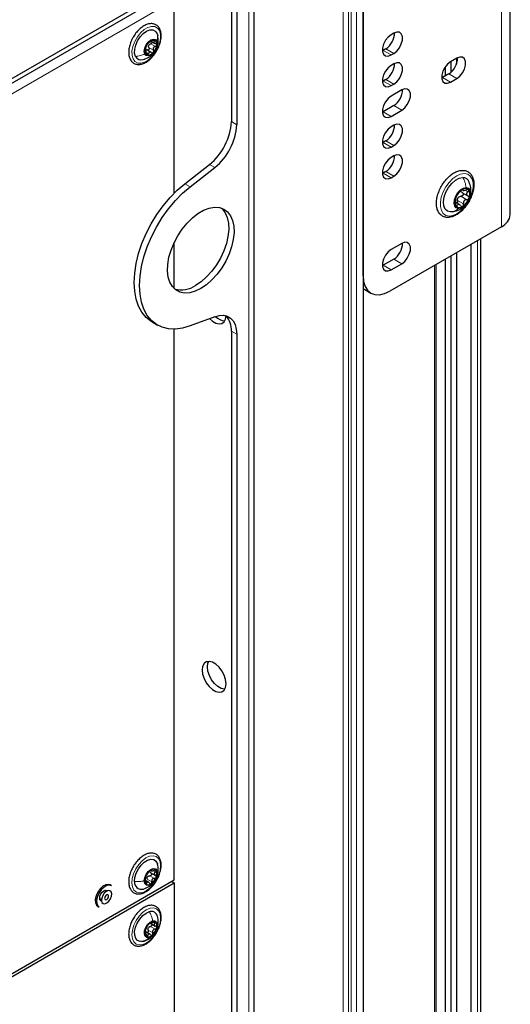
# Paper-space layout 'Blatt2' of a CAD drawing. Header units: millimetres. Extents: x 5 to 418, y 2 to 292.
# Tile 65 of 87: x 180 to 206, y 179 to 231. Entities that reach past the tile are written whole.
import ezdxf

# ---------------------------------------------------------------- set-up
doc = ezdxf.new("R2010")
doc.units = ezdxf.units.MM

psp = doc.layouts.new('Blatt2')

# ---------------------------------------------------------------- linework, layer by layer
at = {"color": 7, "linetype": 'Continuous', "lineweight": 25}
for p, q in [((206.076, 220.744), (206.076, 240.341)), ((192.466, 94.157), (192.466, 237.052)), ((191.253, 235.623), (191.253, 225.682)), ((191.536, 235.46), (191.536, 225.519)), ((198.254, 235.442), (198.254, 139.907)), ((198.254, 217.478), (198.254, 233.809)), ((165.034, 219.58), (187.647, 232.634)), ((165.034, 219.335), (187.647, 232.389)), ((188.213, 221.875), (188.213, 232.144)), ((186.989, 229.952), (187.186, 229.839)), ((187.299, 230.382), (187.338, 230.261)), ((199.88, 230.388), (199.739, 230.306)), ((186.718, 229.439), (186.659, 229.473)), ((186.991, 229.362), (186.717, 229.52)), ((199.314, 229.473), (199.274, 229.452)), ((199.456, 229.555), (199.314, 229.473)), ((199.739, 229.228), (199.88, 229.31)), ((203.232, 229.056), (202.892, 228.86)), ((203.218, 229.048), (203.218, 228.742)), ((199.88, 228.754), (199.739, 228.673)), ((202.614, 228.594), (202.614, 228.112)), ((202.935, 228.317), (202.935, 228.885)), ((199.456, 227.922), (199.314, 227.84)), ((202.468, 228.027), (202.428, 228.006)), ((202.808, 228.223), (202.468, 228.027)), ((202.892, 227.782), (203.232, 227.978)), ((199.314, 227.84), (199.274, 227.818)), ((199.739, 227.595), (199.88, 227.677)), ((200.304, 227.366), (199.739, 227.04)), ((199.88, 226.533), (199.314, 226.207)), ((199.739, 225.962), (200.304, 226.288)), ((199.314, 226.207), (199.274, 226.185)), ((199.88, 225.488), (199.739, 225.407)), ((199.314, 224.574), (199.274, 224.552)), ((199.456, 224.655), (199.314, 224.574)), ((199.739, 224.329), (199.88, 224.41)), ((199.88, 223.855), (199.739, 223.774)), ((188.779, 222.38), (190.085, 223.399)), ((189.062, 222.216), (190.368, 223.236)), ((199.314, 222.941), (199.274, 222.919)), ((199.456, 223.022), (199.314, 222.941)), ((199.739, 222.696), (199.88, 222.777)), ((203.508, 221.914), (203.825, 221.731)), ((203.528, 222.052), (203.568, 222.028)), ((203.373, 221.274), (203.18, 221.386)), ((203.026, 220.889), (202.906, 220.876)), ((205.608, 220.09), (199.668, 216.661)), ((188.213, 216.802), (188.213, 219.252)), ((200.304, 219.201), (199.739, 218.874)), ((203.981, 219.152), (203.981, 163.3)), ((204.511, 163.606), (204.511, 219.457)), ((202.935, 162.696), (202.935, 218.547)), ((203.218, 218.711), (203.218, 162.859)), ((199.314, 218.041), (199.274, 218.02)), ((199.88, 218.368), (199.314, 218.041)), ((199.739, 217.796), (200.304, 218.123)), ((202.058, 162.19), (202.058, 218.041)), ((202.614, 218.362), (202.614, 162.511)), ((198.254, 216.802), (198.668, 216.562)), ((190.368, 215.306), (189.062, 214.818)), ((187.044, 215.023), (187.327, 214.86)), ((188.213, 185.356), (188.213, 214.645)), ((191.253, 214.536), (191.253, 132.596)), ((191.536, 214.373), (191.536, 132.433)), ((186.94, 185.742), (187.213, 185.584)), ((186.984, 185.846), (187.035, 185.816)), ((164.963, 171.935), (188.213, 185.356)), ((164.963, 171.771), (188.213, 185.193)), ((184.877, 185.032), (184.806, 185.073)), ((186.868, 185.21), (186.717, 185.298)), ((188.071, 185.275), (188.213, 185.193)), ((188.213, 185.193), (188.213, 138.65)), ((184.597, 184.728), (184.504, 184.782)), ((184.153, 183.942), (184.224, 183.901)), ((184.254, 184.349), (184.347, 184.295)), ((186.925, 183.053), (186.963, 183.032)), ((186.947, 183.038), (187.202, 182.891)), ((186.941, 182.442), (186.667, 182.6)), ((186.701, 182.583), (186.671, 182.6)), ((186.484, 182.064), (186.611, 182.092))]:
    psp.add_line(p, q, dxfattribs=at)
at = {"color": 7, "linetype": 'Continuous', "lineweight": 18}
for p, q in [((205.608, 220.09), (205.608, 239.687)), ((192.173, 236.64), (192.173, 93.753)), ((197.193, 139.784), (197.193, 235.32)), ((197.476, 235.32), (197.476, 139.784)), ((197.617, 139.703), (197.617, 235.238)), ((197.9, 235.238), (197.9, 139.703)), ((188.213, 232.144), (165.882, 219.253)), ((187.087, 230.011), (187.162, 229.967)), ((186.66, 229.455), (186.677, 229.446)), ((186.867, 229.619), (187.115, 229.476)), ((186.964, 229.825), (187.211, 229.682)), ((199.739, 229.228), (199.314, 229.473)), ((199.88, 229.31), (199.456, 229.555)), ((186.754, 229.333), (186.84, 229.283)), ((202.638, 228.626), (202.638, 228.125)), ((199.88, 227.677), (199.456, 227.922)), ((202.892, 227.782), (202.468, 228.027)), ((203.232, 227.978), (202.808, 228.223)), ((199.739, 227.595), (199.314, 227.84)), ((200.304, 226.288), (199.88, 226.533)), ((199.739, 225.962), (199.314, 226.207)), ((191.253, 225.682), (191.536, 225.519)), ((199.739, 224.329), (199.314, 224.574)), ((199.88, 224.41), (199.456, 224.655)), ((190.368, 223.236), (190.085, 223.399)), ((199.739, 222.696), (199.314, 222.941)), ((199.88, 222.777), (199.456, 223.022)), ((188.779, 222.38), (189.062, 222.216)), ((203.449, 221.708), (203.76, 221.529)), ((203.535, 222.076), (203.561, 222.061)), ((203.713, 222.019), (203.823, 221.955)), ((203.173, 221.262), (203.258, 221.213)), ((203.279, 221.485), (203.59, 221.305)), ((204.335, 163.504), (204.335, 219.356)), ((199.739, 217.796), (199.314, 218.041)), ((200.304, 218.123), (199.88, 218.368)), ((202.129, 218.082), (202.129, 162.802)), ((202.638, 218.376), (202.638, 162.524)), ((191.536, 214.373), (191.253, 214.536)), ((186.911, 185.565), (187.158, 185.422)), ((186.984, 185.87), (187.006, 185.858)), ((187.096, 185.834), (187.213, 185.766)), ((186.688, 185.214), (186.754, 185.176)), ((186.773, 185.387), (187.02, 185.244)), ((186.947, 182.87), (187.195, 182.727)), ((187.101, 183.09), (187.186, 183.041)), ((186.716, 182.433), (186.804, 182.382)), ((186.832, 182.672), (187.08, 182.529))]:
    psp.add_line(p, q, dxfattribs=at)
at = {"color": 7, "linetype": 'Continuous', "lineweight": 18, "flags": 128}
for points in [[(186.027, 229.014), (185.972, 229.205), (185.969, 229.433), (186.018, 229.685), (186.116, 229.942), (186.255, 230.187), (186.426, 230.404), (186.618, 230.577), (186.817, 230.695), (187.01, 230.751), (187.184, 230.739), (187.327, 230.661), (187.429, 230.522), (187.484, 230.332), (187.486, 230.103), (187.438, 229.852), (187.34, 229.595), (187.201, 229.35), (187.03, 229.133), (186.838, 228.959), (186.639, 228.841), (186.446, 228.786), (186.272, 228.798), (186.129, 228.876), (186.027, 229.014)], [(203.636, 222.921), (203.811, 222.884), (203.951, 222.783), (204.05, 222.624), (204.102, 222.417), (204.103, 222.174), (204.053, 221.908), (203.955, 221.635), (203.816, 221.371), (203.642, 221.131), (203.445, 220.93), (203.235, 220.779), (203.025, 220.686), (202.827, 220.657), (202.653, 220.694), (202.512, 220.795), (202.413, 220.954), (202.362, 221.161), (202.361, 221.404), (202.411, 221.67), (202.508, 221.943), (202.648, 222.207), (202.821, 222.447), (203.019, 222.648), (203.228, 222.8), (203.438, 222.892), (203.636, 222.921)], [(185.965, 185.178), (185.985, 185.419), (186.057, 185.675), (186.174, 185.929), (186.329, 186.164), (186.511, 186.362), (186.708, 186.512), (186.906, 186.603), (187.092, 186.628), (187.253, 186.586), (187.379, 186.479), (187.46, 186.316), (187.491, 186.106), (187.471, 185.866), (187.399, 185.609), (187.282, 185.355), (187.127, 185.121), (186.945, 184.922), (186.748, 184.773), (186.55, 184.682), (186.364, 184.657), (186.202, 184.699), (186.077, 184.805), (185.996, 184.969), (185.965, 185.178)], [(186.527, 181.899), (186.343, 181.882), (186.186, 181.932), (186.065, 182.046), (185.989, 182.215), (185.964, 182.429), (185.991, 182.673), (186.068, 182.93), (186.19, 183.182), (186.349, 183.413), (186.534, 183.607), (186.731, 183.75), (186.929, 183.833), (187.113, 183.85), (187.27, 183.8), (187.391, 183.686), (187.466, 183.517), (187.492, 183.303), (187.465, 183.059), (187.388, 182.803), (187.266, 182.55), (187.107, 182.319), (186.922, 182.126), (186.725, 181.982), (186.527, 181.899)]]:
    psp.add_lwpolyline(points, dxfattribs=at)
at = {"color": 7, "linetype": 'Continuous', "lineweight": 25, "flags": 128}
for points in [[(186.156, 229.154), (186.11, 229.325), (186.114, 229.531), (186.168, 229.757), (186.267, 229.984), (186.403, 230.193), (186.566, 230.368), (186.741, 230.494), (186.916, 230.562), (187.076, 230.565), (187.207, 230.503), (187.299, 230.382)], [(186.654, 229.28), (186.625, 229.418), (186.65, 229.587), (186.724, 229.762), (186.837, 229.917), (186.97, 230.027), (187.105, 230.076), (187.219, 230.056), (187.297, 229.971)], [(187.297, 229.971), (187.325, 229.833), (187.301, 229.664), (187.226, 229.489), (187.114, 229.334), (186.98, 229.224), (186.846, 229.175), (186.731, 229.195), (186.654, 229.28)], [(199.739, 230.306), (199.579, 230.181), (199.439, 230.007), (199.335, 229.803), (199.279, 229.595), (199.279, 229.408), (199.335, 229.264), (199.439, 229.181), (199.579, 229.168), (199.739, 229.228)], [(199.88, 229.31), (200.04, 229.434), (200.18, 229.609), (200.284, 229.812), (200.34, 230.02), (200.34, 230.208), (200.284, 230.351), (200.18, 230.435), (200.04, 230.447), (199.88, 230.388)], [(203.232, 227.978), (203.391, 228.103), (203.532, 228.278), (203.636, 228.481), (203.691, 228.689), (203.691, 228.876), (203.636, 229.02), (203.532, 229.103), (203.391, 229.116), (203.232, 229.056)], [(199.739, 228.673), (199.579, 228.548), (199.439, 228.374), (199.335, 228.17), (199.279, 227.962), (199.279, 227.775), (199.335, 227.631), (199.439, 227.548), (199.579, 227.535), (199.739, 227.595)], [(199.88, 227.677), (200.04, 227.801), (200.18, 227.976), (200.284, 228.179), (200.34, 228.387), (200.34, 228.574), (200.284, 228.718), (200.18, 228.802), (200.04, 228.814), (199.88, 228.754)], [(202.892, 228.86), (202.733, 228.736), (202.592, 228.561), (202.488, 228.358), (202.433, 228.15), (202.433, 227.962), (202.488, 227.819), (202.592, 227.735), (202.733, 227.723), (202.892, 227.782)], [(200.304, 226.288), (200.464, 226.413), (200.604, 226.588), (200.709, 226.791), (200.764, 226.999), (200.764, 227.186), (200.709, 227.33), (200.604, 227.413), (200.464, 227.426), (200.304, 227.366)], [(199.739, 227.04), (199.579, 226.915), (199.439, 226.74), (199.335, 226.537), (199.279, 226.329), (199.279, 226.142), (199.335, 225.998), (199.439, 225.915), (199.579, 225.902), (199.739, 225.962)], [(199.739, 225.407), (199.579, 225.282), (199.439, 225.107), (199.335, 224.904), (199.279, 224.696), (199.279, 224.509), (199.335, 224.365), (199.439, 224.282), (199.579, 224.269), (199.739, 224.329)], [(199.88, 224.41), (200.04, 224.535), (200.18, 224.71), (200.284, 224.913), (200.34, 225.121), (200.34, 225.308), (200.284, 225.452), (200.18, 225.535), (200.04, 225.548), (199.88, 225.488)], [(199.739, 223.774), (199.579, 223.649), (199.439, 223.474), (199.335, 223.271), (199.279, 223.063), (199.279, 222.876), (199.335, 222.732), (199.439, 222.649), (199.579, 222.636), (199.739, 222.696)], [(199.88, 222.777), (200.04, 222.902), (200.18, 223.077), (200.284, 223.28), (200.34, 223.488), (200.34, 223.675), (200.284, 223.819), (200.18, 223.902), (200.04, 223.915), (199.88, 223.855)], [(202.906, 220.876), (202.742, 220.917), (202.618, 221.029), (202.544, 221.202), (202.526, 221.423), (202.564, 221.673), (202.657, 221.933), (202.797, 222.181), (202.971, 222.398), (203.167, 222.565), (203.368, 222.669), (203.558, 222.702)], [(187.044, 215.023), (186.99, 215.056), (186.725, 215.268), (186.502, 215.54), (186.325, 215.867), (186.196, 216.246), (186.118, 216.669), (186.092, 217.129), (186.118, 217.62), (186.196, 218.133), (186.325, 218.659), (186.502, 219.192), (186.725, 219.722), (186.99, 220.24), (187.293, 220.738), (187.629, 221.208), (187.993, 221.643), (188.378, 222.036), (188.779, 222.38)], [(189.062, 214.818), (188.661, 214.699), (188.276, 214.647), (187.912, 214.662), (187.576, 214.744), (187.273, 214.892), (187.008, 215.104), (186.785, 215.376), (186.607, 215.704), (186.479, 216.083), (186.401, 216.505), (186.374, 216.966), (186.401, 217.456), (186.479, 217.969), (186.607, 218.496), (186.785, 219.029), (187.008, 219.558), (187.273, 220.076), (187.576, 220.575), (187.912, 221.045), (188.276, 221.48), (188.661, 221.873), (189.062, 222.216)], [(203.328, 221.055), (203.208, 221.092), (203.126, 221.193), (203.094, 221.344), (203.113, 221.529), (203.183, 221.724), (203.295, 221.906), (203.434, 222.054), (203.585, 222.149), (203.73, 222.18)], [(203.73, 222.18), (203.85, 222.143), (203.931, 222.043), (203.964, 221.891), (203.944, 221.707), (203.875, 221.511), (203.763, 221.329), (203.623, 221.181), (203.472, 221.086), (203.328, 221.055)], [(189.627, 216.802), (189.328, 216.659), (189.038, 216.579), (188.765, 216.564), (188.517, 216.614), (188.3, 216.729), (188.122, 216.904), (187.987, 217.135), (187.899, 217.416), (187.861, 217.737), (187.874, 218.09), (187.937, 218.465), (188.049, 218.851), (188.206, 219.237), (188.404, 219.611), (188.637, 219.963), (188.899, 220.283), (189.182, 220.562), (189.477, 220.791), (189.777, 220.964), (190.073, 221.076), (190.355, 221.124), (190.617, 221.106), (190.85, 221.023), (191.048, 220.878), (191.206, 220.674), (191.317, 220.417), (191.381, 220.115), (191.393, 219.776), (191.355, 219.411), (191.267, 219.029), (191.132, 218.642), (190.954, 218.261), (190.738, 217.896), (190.489, 217.559), (190.216, 217.259), (189.926, 217.004), (189.627, 216.802)], [(190.728, 221.076), (190.766, 221.041), (190.923, 220.837), (191.035, 220.58), (191.098, 220.278), (191.11, 219.94), (191.072, 219.574), (190.985, 219.193), (190.85, 218.805), (190.671, 218.424), (190.455, 218.06), (190.206, 217.722), (189.933, 217.422), (189.643, 217.167), (189.344, 216.965)], [(200.304, 218.123), (200.464, 218.248), (200.604, 218.422), (200.709, 218.626), (200.764, 218.834), (200.764, 219.021), (200.709, 219.165), (200.604, 219.248), (200.464, 219.261), (200.304, 219.201)], [(199.739, 218.874), (199.579, 218.75), (199.439, 218.575), (199.335, 218.372), (199.279, 218.164), (199.279, 217.976), (199.335, 217.833), (199.439, 217.749), (199.579, 217.737), (199.739, 217.796)], [(198.254, 217.478), (198.281, 217.175), (198.361, 216.915), (198.492, 216.708), (198.668, 216.563), (198.882, 216.483), (199.127, 216.473), (199.392, 216.534), (199.668, 216.661)], [(190.09, 215.202), (190.244, 215.065), (190.425, 214.96), (190.599, 214.919), (190.751, 214.944), (190.87, 215.034), (190.945, 215.181), (190.97, 215.352)], [(190.368, 215.306), (190.606, 215.37), (190.829, 215.379), (191.031, 215.332), (191.205, 215.231), (191.347, 215.08), (191.451, 214.882), (191.515, 214.644), (191.536, 214.373)], [(190.971, 195.776), (190.945, 195.998), (190.87, 196.231), (190.751, 196.458), (190.599, 196.659), (190.425, 196.818), (190.244, 196.923), (190.07, 196.964), (189.917, 196.939), (189.799, 196.849), (189.724, 196.703), (189.698, 196.51), (189.724, 196.289), (189.799, 196.055), (189.917, 195.828), (190.07, 195.627), (190.244, 195.468), (190.425, 195.363), (190.599, 195.322), (190.751, 195.347), (190.87, 195.437), (190.945, 195.584), (190.971, 195.776)], [(189.981, 196.674), (190.006, 196.866), (190.048, 196.965)], [(190.903, 195.485), (190.881, 195.485), (190.708, 195.527), (190.526, 195.631), (190.353, 195.791), (190.2, 195.992), (190.082, 196.218), (190.006, 196.452), (189.981, 196.674)], [(186.106, 185.264), (186.126, 185.479), (186.196, 185.707), (186.308, 185.93), (186.455, 186.13), (186.623, 186.29), (186.8, 186.398), (186.971, 186.444), (187.123, 186.426), (187.242, 186.344), (187.32, 186.205), (187.326, 186.186)], [(186.626, 185.287), (186.649, 185.456), (186.721, 185.631), (186.833, 185.786), (186.966, 185.898), (187.101, 185.949), (187.216, 185.932), (187.295, 185.849), (187.325, 185.712)], [(187.325, 185.712), (187.302, 185.543), (187.229, 185.368), (187.118, 185.213), (186.985, 185.101), (186.85, 185.05), (186.735, 185.067), (186.656, 185.15), (186.626, 185.287)], [(184.806, 185.073), (184.714, 185.102), (184.572, 185.083), (184.42, 185.002), (184.274, 184.867)], [(184.877, 185.032), (184.784, 185.061), (184.642, 185.042), (184.49, 184.961), (184.345, 184.826)], [(184.274, 184.867), (184.151, 184.693), (184.063, 184.499), (184.021, 184.306), (184.028, 184.135), (184.084, 184.004), (184.153, 183.942)], [(184.345, 184.826), (184.222, 184.652), (184.134, 184.458), (184.092, 184.265), (184.099, 184.094), (184.155, 183.963), (184.224, 183.901)], [(184.35, 184.219), (184.319, 184.23), (184.27, 184.287), (184.253, 184.377), (184.27, 184.487), (184.319, 184.6), (184.393, 184.699), (184.479, 184.769), (184.566, 184.799), (184.639, 184.785), (184.665, 184.764)], [(184.499, 184.64), (184.414, 184.515), (184.361, 184.377), (184.347, 184.246), (184.375, 184.143), (184.44, 184.083), (184.533, 184.075), (184.639, 184.12), (184.743, 184.212), (184.828, 184.337), (184.881, 184.475), (184.895, 184.605), (184.867, 184.709), (184.801, 184.769), (184.709, 184.777), (184.602, 184.732), (184.499, 184.64)], [(184.574, 184.508), (184.541, 184.46), (184.52, 184.407), (184.515, 184.357), (184.526, 184.317), (184.551, 184.293), (184.587, 184.29), (184.628, 184.308), (184.668, 184.343), (184.701, 184.391), (184.721, 184.445), (184.727, 184.495), (184.716, 184.535), (184.691, 184.558), (184.655, 184.562), (184.614, 184.544), (184.574, 184.508)], [(186.564, 182.078), (186.402, 182.066), (186.266, 182.118), (186.167, 182.231), (186.114, 182.396), (186.11, 182.598), (186.157, 182.822), (186.25, 183.05), (186.381, 183.263), (186.541, 183.444), (186.716, 183.578), (186.892, 183.654)], [(186.883, 182.28), (186.761, 182.28), (186.672, 182.347), (186.628, 182.472), (186.638, 182.635), (186.699, 182.811), (186.802, 182.974), (186.931, 183.099), (187.068, 183.166)], [(187.068, 183.166), (187.19, 183.167), (187.279, 183.099), (187.323, 182.975), (187.313, 182.812), (187.252, 182.636), (187.149, 182.473), (187.02, 182.348), (186.883, 182.28)]]:
    psp.add_lwpolyline(points, dxfattribs=at)
at = {"color": 7, "linetype": 'Continuous', "lineweight": 25}
for centre, radius, start, end in [((187.129, 229.685), 0.346, 83.9303, 143.7428), ((187.072, 229.823), 0.227, 345.1528, 65.7124), ((198.934, 230.392), 0.987, 301.9371, 0.9544), ((186.879, 229.428), 0.227, 165.1528, 245.7124), ((187.377, 229.395), 0.724, 136.8392, 172.8005), ((187.102, 229.632), 0.265, 148.0993, 161.5403), ((186.573, 229.856), 0.724, 316.8392, 352.8005), ((186.461, 229.302), 0.338, 205.9526, 288.7782), ((186.822, 229.566), 0.346, 263.9303, 323.7428), ((202.285, 229.061), 0.987, 301.9371, 0.9544), ((198.934, 228.759), 0.987, 301.9371, 0.9544), ((199.358, 227.371), 0.987, 301.9371, 0.9544), ((188.129, 225.841), 3.128, 308.6908, 357.0927), ((188.412, 225.677), 3.128, 308.6908, 357.0927), ((198.934, 225.493), 0.987, 301.9371, 0.9544), ((198.934, 223.86), 0.987, 301.9371, 0.9544), ((203.551, 222.339), 0.363, 20.4105, 88.8641), ((203.683, 221.871), 0.258, 45.7944, 131.5811), ((203.611, 221.419), 0.48, 154.4925, 210.0008), ((204.007, 221.34), 0.878, 124.4239, 161.0308), ((203.565, 221.449), 0.322, 136.889, 148.5657), ((203.05, 221.895), 0.878, 304.4239, 341.0308), ((203.447, 221.816), 0.48, 334.4925, 30.0008), ((203.375, 221.364), 0.258, 225.7944, 311.5811), ((205.276, 220.823), 0.805, 294.3747, 354.3052), ((199.358, 219.206), 0.987, 301.9371, 0.9544), ((188.581, 218.092), 1.361, 255.64, 304.1047), ((190.956, 215.803), 0.723, 221.5989, 265.766), ((190.156, 214.613), 1.1, 355.9718, 42.2585), ((187.052, 185.34), 0.396, 154.0689, 208.6028), ((187.355, 185.28), 0.7, 123.7184, 160.524), ((187, 185.357), 0.256, 135.2447, 148.9978), ((187.1, 185.708), 0.203, 43.6939, 130.6816), ((186.595, 185.719), 0.7, 303.7184, 340.524), ((186.899, 185.659), 0.396, 334.0689, 28.6028), ((186.472, 185.213), 0.37, 172.0036, 286.0134), ((186.851, 185.291), 0.203, 223.6939, 310.6816), ((186.998, 183.333), 0.338, 11.009, 108.2789), ((187.39, 182.484), 0.739, 132.128, 167.5828), ((187.074, 182.664), 0.271, 143.2284, 156.4823), ((187.105, 182.853), 0.277, 69.6858, 139.7257), ((186.561, 182.963), 0.739, 312.128, 347.5828), ((187.019, 182.9), 0.28, 340.0162, 49.4045), ((186.932, 182.547), 0.28, 160.0162, 229.4045), ((186.845, 182.593), 0.277, 249.6858, 319.7257)]:
    psp.add_arc(centre, radius, start, end, dxfattribs=at)
for points, knots in [([(187.347, 229.576), (187.364, 229.61), (187.424, 229.725), (187.486, 229.931), (187.527, 230.178), (187.518, 230.408), (187.459, 230.608), (187.351, 230.766), (187.202, 230.866), (187.029, 230.904), (186.843, 230.884), (186.649, 230.809), (186.452, 230.681), (186.266, 230.504), (186.125, 230.331), (186.061, 230.215), (186.04, 230.178)], [0, 0, 0, 0, 0.033196, 0.111914, 0.190993, 0.270656, 0.350821, 0.429848, 0.505483, 0.578636, 0.652045, 0.728166, 0.806465, 0.885285, 0.963938, 1, 1, 1, 1]), ([(186.04, 230.178), (186.015, 230.136), (185.942, 230.016), (185.86, 229.801), (185.8, 229.55), (185.787, 229.31), (185.823, 229.095), (185.909, 228.917), (186.041, 228.79), (186.206, 228.724), (186.386, 228.718), (186.578, 228.768), (186.774, 228.874), (186.927, 228.996), (187.01, 229.082), (187.033, 229.105)], [0, 0, 0, 0, 0.045982, 0.131095, 0.21648, 0.3024, 0.388995, 0.475406, 0.559096, 0.639057, 0.717964, 0.798912, 0.882826, 0.968096, 1, 1, 1, 1]), ([(186.56, 228.979), (186.663, 229.015), (186.836, 229.075), (187.056, 229.245), (187.231, 229.456), (187.339, 229.715), (187.381, 229.995), (187.352, 230.172), (187.336, 230.271)], [0, 0, 0, 0, 0.194665, 0.32635, 0.494818, 0.68134, 0.821438, 1, 1, 1, 1]), ([(186.902, 229.924), (186.904, 229.922), (186.908, 229.918), (186.929, 229.924), (186.95, 229.933), (186.976, 229.945), (187.015, 229.965), (187.043, 229.983), (187.062, 229.996)], [0, 0, 0, 0, 0.249201, 0.374338, 0.498932, 0.624008, 0.74976, 1, 1, 1, 1]), ([(187.166, 230.03), (187.159, 230.031), (187.145, 230.033), (187.118, 230.025), (187.089, 230.013), (187.071, 230.001), (187.062, 229.996)], [0, 0, 0, 0, 0.249857, 0.499466, 0.749011, 1, 1, 1, 1]), ([(187.162, 229.967), (187.15, 229.953), (187.133, 229.932), (187.128, 229.902), (187.133, 229.881), (187.147, 229.862), (187.176, 229.842), (187.206, 229.837), (187.226, 229.833)], [0, 0, 0, 0, 0.249168, 0.374303, 0.498903, 0.623987, 0.749746, 1, 1, 1, 1]), ([(187.162, 229.967), (187.167, 229.974), (187.178, 229.987), (187.184, 230.006), (187.181, 230.022), (187.171, 230.027), (187.166, 230.03)], [0, 0, 0, 0, 0.249807, 0.500055, 0.750309, 1, 1, 1, 1]), ([(186.659, 229.486), (186.659, 229.477), (186.658, 229.46), (186.662, 229.445), (186.668, 229.44), (186.674, 229.444), (186.677, 229.446)], [0, 0, 0, 0, 0.250033, 0.499632, 0.749228, 1, 1, 1, 1]), ([(186.691, 229.596), (186.688, 229.589), (186.681, 229.575), (186.672, 229.546), (186.663, 229.515), (186.661, 229.495), (186.659, 229.486)], [0, 0, 0, 0, 0.249815, 0.499908, 0.75012, 1, 1, 1, 1]), ([(186.673, 229.526), (186.687, 229.525), (186.715, 229.523), (186.741, 229.506), (186.753, 229.497)], [0, 0, 0, 0, 0.498457, 1, 1, 1, 1]), ([(186.741, 229.311), (186.738, 229.334), (186.734, 229.367), (186.723, 229.406), (186.714, 229.43), (186.704, 229.446), (186.692, 229.457), (186.683, 229.45), (186.677, 229.446)], [0, 0, 0, 0, 0.249168, 0.374303, 0.498903, 0.623987, 0.749746, 1, 1, 1, 1]), ([(186.691, 229.596), (186.698, 229.612), (186.709, 229.636), (186.726, 229.676), (186.74, 229.707), (186.754, 229.737), (186.773, 229.772), (186.782, 229.79), (186.788, 229.802)], [0, 0, 0, 0, 0.249199, 0.374336, 0.49893, 0.624007, 0.749759, 1, 1, 1, 1]), ([(186.867, 229.619), (186.871, 229.61), (186.879, 229.591), (186.88, 229.56), (186.872, 229.529), (186.855, 229.502), (186.831, 229.484), (186.804, 229.478), (186.777, 229.482), (186.761, 229.492), (186.753, 229.497)], [0, 0, 0, 0, 0.125222, 0.249483, 0.374326, 0.499063, 0.623896, 0.749388, 0.874441, 1, 1, 1, 1]), ([(186.85, 229.89), (186.843, 229.882), (186.829, 229.867), (186.811, 229.841), (186.796, 229.819), (186.791, 229.808), (186.788, 229.802)], [0, 0, 0, 0, 0.249991, 0.499611, 0.749127, 1, 1, 1, 1]), ([(186.867, 229.619), (186.86, 229.635), (186.847, 229.665), (186.85, 229.699), (186.851, 229.716)], [0, 0, 0, 0, 0.501552, 1, 1, 1, 1]), ([(186.902, 229.924), (186.9, 229.926), (186.898, 229.928), (186.887, 229.923), (186.87, 229.911), (186.856, 229.897), (186.85, 229.89)], [0, 0, 0, 0, 0.249852, 0.499902, 0.750115, 1, 1, 1, 1]), ([(186.877, 229.772), (186.89, 229.785), (186.915, 229.809), (186.947, 229.82), (186.964, 229.825)], [0, 0, 0, 0, 0.498457, 1, 1, 1, 1]), ([(187.042, 229.922), (187.043, 229.917), (187.046, 229.904), (187.037, 229.88), (187.019, 229.855), (186.994, 229.836), (186.974, 229.829), (186.964, 229.825)], [0, 0, 0, 0, 0.115712, 0.336078, 0.557603, 0.778353, 1, 1, 1, 1]), ([(187.033, 229.105), (187.063, 229.14), (187.152, 229.241), (187.264, 229.399), (187.324, 229.528), (187.347, 229.576)], [0, 0, 0, 0, 0.2506563, 0.7255068, 1, 1, 1, 1]), ([(187.211, 229.682), (187.19, 229.675), (187.159, 229.663), (187.125, 229.632), (187.106, 229.604), (187.097, 229.572), (187.094, 229.527), (187.107, 229.497), (187.115, 229.476)], [0, 0, 0, 0, 0.249199, 0.374336, 0.49893, 0.624007, 0.749759, 1, 1, 1, 1]), ([(187.101, 229.361), (187.108, 229.369), (187.12, 229.385), (187.127, 229.417), (187.126, 229.448), (187.119, 229.467), (187.115, 229.476)], [0, 0, 0, 0, 0.249991, 0.499611, 0.749127, 1, 1, 1, 1]), ([(187.211, 229.682), (187.221, 229.686), (187.241, 229.693), (187.266, 229.712), (187.285, 229.737), (187.289, 229.756), (187.291, 229.765)], [0, 0, 0, 0, 0.249815, 0.499908, 0.75012, 1, 1, 1, 1]), ([(187.291, 229.765), (187.291, 229.774), (187.291, 229.792), (187.276, 229.813), (187.254, 229.828), (187.235, 229.831), (187.226, 229.833)], [0, 0, 0, 0, 0.250033, 0.499632, 0.749228, 1, 1, 1, 1]), ([(186.741, 229.311), (186.742, 229.301), (186.744, 229.28), (186.754, 229.252), (186.768, 229.23), (186.779, 229.224), (186.785, 229.221)], [0, 0, 0, 0, 0.249807, 0.500055, 0.750309, 1, 1, 1, 1]), ([(186.785, 229.221), (186.791, 229.22), (186.804, 229.219), (186.82, 229.233), (186.833, 229.255), (186.838, 229.274), (186.84, 229.283)], [0, 0, 0, 0, 0.249857, 0.499466, 0.749011, 1, 1, 1, 1]), ([(187.001, 229.354), (186.984, 229.365), (186.959, 229.381), (186.923, 229.384), (186.897, 229.378), (186.875, 229.363), (186.852, 229.334), (186.845, 229.303), (186.84, 229.283)], [0, 0, 0, 0, 0.249201, 0.374338, 0.498932, 0.624008, 0.74976, 1, 1, 1, 1]), ([(187.001, 229.354), (187.009, 229.349), (187.024, 229.339), (187.051, 229.335), (187.079, 229.341), (187.094, 229.354), (187.101, 229.361)], [0, 0, 0, 0, 0.249852, 0.499902, 0.750115, 1, 1, 1, 1]), ([(202.256, 221.896), (202.24, 221.849), (202.195, 221.712), (202.152, 221.486), (202.146, 221.232), (202.189, 221.004), (202.284, 220.813), (202.424, 220.674), (202.597, 220.596), (202.789, 220.578), (202.992, 220.616), (203.203, 220.71), (203.413, 220.857), (203.613, 221.051), (203.791, 221.28), (203.94, 221.535), (204.053, 221.804), (204.125, 222.074), (204.152, 222.336), (204.13, 222.577), (204.058, 222.785), (203.936, 222.948), (203.775, 223.054), (203.591, 223.098), (203.392, 223.084), (203.184, 223.014), (202.972, 222.889), (202.766, 222.715), (202.578, 222.5), (202.415, 222.255), (202.313, 222.048), (202.268, 221.927), (202.256, 221.896)], [0, 0, 0, 0, 0.0185187, 0.0537227, 0.0891942, 0.1249231, 0.1604806, 0.1949089, 0.227854, 0.2602978, 0.2933813, 0.3276921, 0.3627474, 0.3979131, 0.4329965, 0.4680315, 0.5030989, 0.5382643, 0.5736243, 0.6092484, 0.6449807, 0.6800235, 0.7135566, 0.7461039, 0.778758, 0.8125469, 0.8473651, 0.8825439, 0.9176645, 0.9527121, 0.9877543, 1, 1, 1, 1]), ([(203.93, 221.679), (203.94, 221.704), (203.976, 221.796), (203.989, 221.967), (203.979, 222.212), (203.922, 222.375), (203.889, 222.471)], [0, 0, 0, 0, 0.100523, 0.365222, 0.627663, 1, 1, 1, 1]), ([(203.177, 221.626), (203.174, 221.614), (203.166, 221.59), (203.161, 221.563), (203.161, 221.546), (203.164, 221.544), (203.166, 221.542)], [0, 0, 0, 0, 0.24999, 0.499611, 0.749127, 1, 1, 1, 1]), ([(203.237, 221.741), (203.233, 221.736), (203.225, 221.724), (203.208, 221.697), (203.192, 221.662), (203.182, 221.638), (203.177, 221.626)], [0, 0, 0, 0, 0.249853, 0.499901, 0.750114, 1, 1, 1, 1]), ([(203.237, 221.741), (203.246, 221.754), (203.26, 221.772), (203.287, 221.811), (203.311, 221.843), (203.337, 221.877), (203.372, 221.92), (203.393, 221.947), (203.407, 221.965)], [0, 0, 0, 0, 0.2492203, 0.374358, 0.498948, 0.6240206, 0.749768, 1, 1, 1, 1]), ([(203.279, 221.485), (203.276, 221.507), (203.269, 221.552), (203.283, 221.595), (203.29, 221.617)], [0, 0, 0, 0, 0.500645, 1, 1, 1, 1]), ([(203.33, 221.669), (203.348, 221.681), (203.385, 221.705), (203.428, 221.707), (203.449, 221.708)], [0, 0, 0, 0, 0.49811, 1, 1, 1, 1]), ([(203.511, 222.064), (203.502, 222.058), (203.482, 222.044), (203.453, 222.017), (203.426, 221.989), (203.413, 221.973), (203.407, 221.965)], [0, 0, 0, 0, 0.249858, 0.499467, 0.749011, 1, 1, 1, 1]), ([(203.52, 221.907), (203.503, 221.917), (203.468, 221.937), (203.452, 221.97), (203.443, 221.987)], [0, 0, 0, 0, 0.500646, 1, 1, 1, 1]), ([(203.52, 221.907), (203.53, 221.901), (203.55, 221.889), (203.569, 221.861), (203.577, 221.826), (203.571, 221.789), (203.552, 221.754), (203.522, 221.728), (203.486, 221.711), (203.462, 221.709), (203.449, 221.708)], [0, 0, 0, 0, 0.125235, 0.249504, 0.374347, 0.499081, 0.623909, 0.749397, 0.874445, 1, 1, 1, 1]), ([(203.561, 222.061), (203.562, 222.066), (203.564, 222.076), (203.555, 222.082), (203.538, 222.079), (203.52, 222.069), (203.511, 222.064)], [0, 0, 0, 0, 0.249806, 0.500054, 0.750309, 1, 1, 1, 1]), ([(203.561, 222.061), (203.559, 222.051), (203.556, 222.035), (203.573, 222.025), (203.595, 222.022), (203.625, 222.024), (203.674, 222.033), (203.713, 222.047), (203.74, 222.057)], [0, 0, 0, 0, 0.2491937, 0.3743301, 0.4989253, 0.6240038, 0.7497569, 1, 1, 1, 1]), ([(203.863, 222.056), (203.856, 222.062), (203.844, 222.072), (203.812, 222.076), (203.776, 222.071), (203.752, 222.062), (203.74, 222.057)], [0, 0, 0, 0, 0.250032, 0.499632, 0.749228, 1, 1, 1, 1]), ([(203.823, 221.955), (203.803, 221.937), (203.773, 221.911), (203.753, 221.868), (203.748, 221.834), (203.755, 221.801), (203.779, 221.76), (203.81, 221.741), (203.832, 221.728)], [0, 0, 0, 0, 0.2492191, 0.3743567, 0.4989469, 0.6240198, 0.7497675, 1, 1, 1, 1]), ([(203.76, 221.529), (203.773, 221.53), (203.798, 221.531), (203.833, 221.548), (203.863, 221.574), (203.875, 221.598), (203.88, 221.61)], [0, 0, 0, 0, 0.249853, 0.499901, 0.750114, 1, 1, 1, 1]), ([(203.823, 221.955), (203.832, 221.963), (203.851, 221.979), (203.868, 222.008), (203.874, 222.035), (203.866, 222.049), (203.863, 222.056)], [0, 0, 0, 0, 0.249816, 0.499908, 0.75012, 1, 1, 1, 1]), ([(203.88, 221.61), (203.883, 221.622), (203.889, 221.646), (203.881, 221.681), (203.861, 221.71), (203.841, 221.722), (203.832, 221.728)], [0, 0, 0, 0, 0.24999, 0.499611, 0.749127, 1, 1, 1, 1]), ([(203.022, 220.888), (203.15, 220.921), (203.344, 220.971), (203.543, 221.099), (203.61, 221.168), (203.631, 221.189)], [0, 0, 0, 0, 0.574767, 0.87147, 1, 1, 1, 1]), ([(203.175, 221.315), (203.177, 221.343), (203.181, 221.384), (203.181, 221.439), (203.18, 221.476), (203.178, 221.506), (203.175, 221.535), (203.169, 221.539), (203.166, 221.542)], [0, 0, 0, 0, 0.2492191, 0.3743567, 0.4989469, 0.6240198, 0.7497675, 1, 1, 1, 1]), ([(203.175, 221.315), (203.174, 221.302), (203.171, 221.276), (203.174, 221.237), (203.181, 221.201), (203.19, 221.186), (203.195, 221.179)], [0, 0, 0, 0, 0.249816, 0.499908, 0.75012, 1, 1, 1, 1]), ([(203.195, 221.179), (203.2, 221.174), (203.211, 221.164), (203.229, 221.169), (203.246, 221.185), (203.254, 221.203), (203.258, 221.213)], [0, 0, 0, 0, 0.250032, 0.499632, 0.749228, 1, 1, 1, 1]), ([(203.279, 221.485), (203.281, 221.472), (203.285, 221.446), (203.278, 221.407), (203.262, 221.373), (203.245, 221.359), (203.237, 221.352)], [0, 0, 0, 0, 0.255494, 0.509017, 0.763714, 1, 1, 1, 1]), ([(203.437, 221.209), (203.421, 221.229), (203.398, 221.26), (203.361, 221.282), (203.333, 221.288), (203.308, 221.283), (203.28, 221.263), (203.266, 221.233), (203.258, 221.213)], [0, 0, 0, 0, 0.249194, 0.37433, 0.498925, 0.624004, 0.749757, 1, 1, 1, 1]), ([(203.437, 221.209), (203.444, 221.199), (203.458, 221.18), (203.486, 221.163), (203.517, 221.157), (203.537, 221.166), (203.546, 221.171)], [0, 0, 0, 0, 0.249806, 0.500054, 0.750309, 1, 1, 1, 1]), ([(203.546, 221.171), (203.555, 221.178), (203.573, 221.192), (203.589, 221.227), (203.596, 221.266), (203.592, 221.292), (203.59, 221.305)], [0, 0, 0, 0, 0.249858, 0.499467, 0.749011, 1, 1, 1, 1]), ([(203.76, 221.529), (203.734, 221.526), (203.694, 221.523), (203.647, 221.496), (203.617, 221.467), (203.597, 221.43), (203.582, 221.376), (203.587, 221.333), (203.59, 221.305)], [0, 0, 0, 0, 0.2492203, 0.374358, 0.498948, 0.6240206, 0.749768, 1, 1, 1, 1]), ([(187.249, 185.272), (187.278, 185.317), (187.355, 185.439), (187.443, 185.658), (187.509, 185.909), (187.529, 186.151), (187.5, 186.37), (187.42, 186.554), (187.293, 186.689), (187.132, 186.763), (186.953, 186.776), (186.763, 186.734), (186.567, 186.636), (186.372, 186.487), (186.195, 186.292), (186.077, 186.136), (186.032, 186.044), (186.027, 186.034)], [0, 0, 0, 0, 0.043232, 0.117031, 0.191044, 0.265492, 0.340527, 0.415607, 0.488641, 0.558333, 0.626771, 0.696621, 0.76912, 0.843007, 0.916948, 0.990727, 1, 1, 1, 1]), ([(186.027, 186.034), (185.989, 185.964), (185.908, 185.813), (185.83, 185.57), (185.788, 185.322), (185.796, 185.091), (185.852, 184.89), (185.959, 184.731), (186.107, 184.629), (186.28, 184.589), (186.465, 184.607), (186.617, 184.663), (186.705, 184.714), (186.729, 184.728)], [0, 0, 0, 0, 0.08669, 0.186044, 0.285845, 0.386374, 0.487568, 0.587415, 0.683037, 0.775406, 0.867995, 0.963964, 1, 1, 1, 1]), ([(187.369, 185.91), (187.366, 185.955), (187.361, 186.049), (187.337, 186.141), (187.325, 186.19)], [0, 0, 0, 0, 0.4744792, 1, 1, 1, 1]), ([(186.566, 184.855), (186.673, 184.893), (186.86, 184.959), (187.06, 185.126), (187.195, 185.291), (187.292, 185.468), (187.36, 185.679), (187.366, 185.831), (187.369, 185.91)], [0, 0, 0, 0, 0.235937, 0.412379, 0.538563, 0.68225, 0.834745, 1, 1, 1, 1]), ([(186.696, 185.513), (186.692, 185.504), (186.686, 185.485), (186.682, 185.463), (186.681, 185.449), (186.684, 185.446), (186.685, 185.445)], [0, 0, 0, 0, 0.250033, 0.499632, 0.749228, 1, 1, 1, 1]), ([(186.689, 185.261), (186.691, 185.283), (186.695, 185.316), (186.695, 185.361), (186.695, 185.391), (186.694, 185.415), (186.692, 185.438), (186.688, 185.443), (186.685, 185.445)], [0, 0, 0, 0, 0.249168, 0.374303, 0.498903, 0.623987, 0.749746, 1, 1, 1, 1]), ([(186.744, 185.605), (186.741, 185.601), (186.734, 185.592), (186.721, 185.57), (186.707, 185.543), (186.7, 185.523), (186.696, 185.513)], [0, 0, 0, 0, 0.249815, 0.499908, 0.75012, 1, 1, 1, 1]), ([(186.744, 185.605), (186.751, 185.615), (186.762, 185.629), (186.784, 185.66), (186.804, 185.685), (186.825, 185.712), (186.853, 185.746), (186.871, 185.768), (186.882, 185.783)], [0, 0, 0, 0, 0.249199, 0.374336, 0.49893, 0.624007, 0.749759, 1, 1, 1, 1]), ([(186.773, 185.387), (186.77, 185.405), (186.765, 185.439), (186.775, 185.472), (186.781, 185.489)], [0, 0, 0, 0, 0.5015517, 1, 1, 1, 1]), ([(186.818, 185.537), (186.833, 185.546), (186.862, 185.563), (186.894, 185.564), (186.911, 185.565)], [0, 0, 0, 0, 0.498457, 1, 1, 1, 1]), ([(186.967, 185.862), (186.959, 185.857), (186.944, 185.846), (186.919, 185.825), (186.898, 185.802), (186.887, 185.789), (186.882, 185.783)], [0, 0, 0, 0, 0.249991, 0.499611, 0.749127, 1, 1, 1, 1]), ([(186.97, 185.725), (186.957, 185.733), (186.93, 185.748), (186.917, 185.774), (186.91, 185.786)], [0, 0, 0, 0, 0.50155, 1, 1, 1, 1]), ([(186.97, 185.725), (186.978, 185.72), (186.994, 185.71), (187.009, 185.686), (187.015, 185.659), (187.01, 185.628), (186.994, 185.601), (186.969, 185.58), (186.941, 185.566), (186.921, 185.565), (186.911, 185.565)], [0, 0, 0, 0, 0.1251933, 0.2494385, 0.3742794, 0.4990244, 0.6238686, 0.7493688, 0.8744304, 1, 1, 1, 1]), ([(187.006, 185.858), (187.007, 185.862), (187.009, 185.87), (187.002, 185.875), (186.988, 185.874), (186.974, 185.866), (186.967, 185.862)], [0, 0, 0, 0, 0.249852, 0.499902, 0.750115, 1, 1, 1, 1]), ([(187.006, 185.858), (187.004, 185.849), (187.001, 185.836), (187.015, 185.827), (187.032, 185.824), (187.057, 185.825), (187.095, 185.832), (187.127, 185.843), (187.148, 185.851)], [0, 0, 0, 0, 0.249201, 0.3743378, 0.4989316, 0.6240084, 0.74976, 1, 1, 1, 1]), ([(187.158, 185.422), (187.137, 185.42), (187.105, 185.418), (187.067, 185.397), (187.043, 185.374), (187.026, 185.345), (187.014, 185.301), (187.018, 185.267), (187.02, 185.244)], [0, 0, 0, 0, 0.249199, 0.374336, 0.49893, 0.624007, 0.749759, 1, 1, 1, 1]), ([(187.247, 185.848), (187.242, 185.853), (187.232, 185.862), (187.207, 185.865), (187.178, 185.862), (187.158, 185.854), (187.148, 185.851)], [0, 0, 0, 0, 0.249857, 0.499466, 0.749011, 1, 1, 1, 1]), ([(187.213, 185.766), (187.197, 185.752), (187.173, 185.731), (187.156, 185.696), (187.151, 185.669), (187.157, 185.642), (187.175, 185.609), (187.201, 185.593), (187.217, 185.582)], [0, 0, 0, 0, 0.249168, 0.374303, 0.498903, 0.623987, 0.749746, 1, 1, 1, 1]), ([(187.158, 185.422), (187.168, 185.422), (187.188, 185.424), (187.217, 185.437), (187.241, 185.458), (187.251, 185.476), (187.255, 185.486)], [0, 0, 0, 0, 0.2498147, 0.4999078, 0.7501201, 1, 1, 1, 1]), ([(187.213, 185.766), (187.221, 185.773), (187.236, 185.786), (187.25, 185.808), (187.255, 185.831), (187.25, 185.842), (187.247, 185.848)], [0, 0, 0, 0, 0.249807, 0.500055, 0.750309, 1, 1, 1, 1]), ([(187.255, 185.486), (187.258, 185.496), (187.263, 185.515), (187.256, 185.544), (187.241, 185.567), (187.225, 185.577), (187.217, 185.582)], [0, 0, 0, 0, 0.250033, 0.499632, 0.749228, 1, 1, 1, 1]), ([(186.689, 185.261), (186.688, 185.25), (186.686, 185.23), (186.688, 185.198), (186.693, 185.169), (186.701, 185.157), (186.704, 185.151)], [0, 0, 0, 0, 0.249807, 0.500055, 0.750309, 1, 1, 1, 1]), ([(186.704, 185.151), (186.708, 185.147), (186.717, 185.139), (186.731, 185.142), (186.744, 185.154), (186.751, 185.169), (186.754, 185.176)], [0, 0, 0, 0, 0.249857, 0.499466, 0.749011, 1, 1, 1, 1]), ([(186.729, 184.728), (186.764, 184.751), (186.865, 184.816), (187.024, 184.963), (187.166, 185.128), (187.23, 185.239), (187.249, 185.272)], [0, 0, 0, 0, 0.180128, 0.520228, 0.859752, 1, 1, 1, 1]), ([(186.896, 185.169), (186.884, 185.186), (186.866, 185.211), (186.837, 185.229), (186.815, 185.235), (186.795, 185.231), (186.772, 185.216), (186.761, 185.192), (186.754, 185.176)], [0, 0, 0, 0, 0.249201, 0.374338, 0.498932, 0.624008, 0.74976, 1, 1, 1, 1]), ([(186.896, 185.169), (186.902, 185.161), (186.913, 185.146), (186.936, 185.131), (186.96, 185.127), (186.976, 185.134), (186.984, 185.137)], [0, 0, 0, 0, 0.249852, 0.499902, 0.750115, 1, 1, 1, 1]), ([(186.984, 185.137), (186.991, 185.143), (187.005, 185.154), (187.018, 185.182), (187.024, 185.213), (187.022, 185.234), (187.02, 185.244)], [0, 0, 0, 0, 0.249991, 0.499611, 0.749127, 1, 1, 1, 1]), ([(187.492, 183.08), (187.5, 183.123), (187.522, 183.249), (187.524, 183.448), (187.48, 183.657), (187.384, 183.827), (187.245, 183.943), (187.076, 183.997), (186.893, 183.993), (186.701, 183.932), (186.504, 183.817), (186.312, 183.653), (186.142, 183.447), (186.031, 183.285), (185.99, 183.192), (185.986, 183.182)], [0, 0, 0, 0, 0.046104, 0.134069, 0.222809, 0.310957, 0.395851, 0.477259, 0.55816, 0.641625, 0.727918, 0.815247, 0.902437, 0.989468, 1, 1, 1, 1]), ([(187.279, 182.713), (187.3, 182.756), (187.357, 182.875), (187.38, 183.119), (187.346, 183.304), (187.327, 183.408)], [0, 0, 0, 0, 0.200968, 0.5538336, 1, 1, 1, 1]), ([(185.986, 183.182), (185.951, 183.11), (185.877, 182.956), (185.812, 182.713), (185.785, 182.469), (185.808, 182.247), (185.881, 182.057), (186.002, 181.915), (186.16, 181.833), (186.338, 181.812), (186.527, 181.848), (186.723, 181.939), (186.918, 182.082), (187.099, 182.271), (187.232, 182.448), (187.29, 182.563), (187.308, 182.597)], [0, 0, 0, 0, 0.066877, 0.143157, 0.219856, 0.297153, 0.374666, 0.450387, 0.522631, 0.59327, 0.664964, 0.73942, 0.815517, 0.891785, 0.96788, 1, 1, 1, 1]), ([(186.708, 182.747), (186.715, 182.761), (186.726, 182.781), (186.746, 182.818), (186.762, 182.848), (186.78, 182.877), (186.802, 182.912), (186.815, 182.932), (186.823, 182.946)], [0, 0, 0, 0, 0.249201, 0.374338, 0.498932, 0.624008, 0.74976, 1, 1, 1, 1]), ([(186.894, 183.032), (186.887, 183.025), (186.872, 183.011), (186.851, 182.987), (186.834, 182.964), (186.827, 182.952), (186.823, 182.946)], [0, 0, 0, 0, 0.249857, 0.499466, 0.749011, 1, 1, 1, 1]), ([(186.857, 182.826), (186.87, 182.837), (186.897, 182.859), (186.931, 182.866), (186.947, 182.87)], [0, 0, 0, 0, 0.498457, 1, 1, 1, 1]), ([(186.943, 183.051), (186.942, 183.054), (186.942, 183.058), (186.932, 183.057), (186.916, 183.049), (186.901, 183.038), (186.894, 183.032)], [0, 0, 0, 0, 0.249807, 0.500055, 0.750309, 1, 1, 1, 1]), ([(186.943, 183.051), (186.944, 183.046), (186.945, 183.038), (186.963, 183.038), (186.983, 183.042), (187.009, 183.05), (187.048, 183.065), (187.079, 183.081), (187.099, 183.092)], [0, 0, 0, 0, 0.249168, 0.374303, 0.498903, 0.623987, 0.749746, 1, 1, 1, 1]), ([(187.028, 182.992), (187.031, 182.986), (187.038, 182.973), (187.037, 182.947), (187.025, 182.919), (187.004, 182.895), (186.977, 182.877), (186.957, 182.872), (186.947, 182.87)], [0, 0, 0, 0, 0.125221, 0.299621, 0.474155, 0.64961, 0.824451, 1, 1, 1, 1]), ([(187.201, 183.112), (187.195, 183.115), (187.183, 183.119), (187.156, 183.116), (187.127, 183.107), (187.108, 183.097), (187.099, 183.092)], [0, 0, 0, 0, 0.250033, 0.499632, 0.749228, 1, 1, 1, 1]), ([(187.186, 183.041), (187.173, 183.026), (187.153, 183.004), (187.143, 182.972), (187.144, 182.948), (187.155, 182.926), (187.18, 182.9), (187.208, 182.89), (187.227, 182.884)], [0, 0, 0, 0, 0.249199, 0.374336, 0.49893, 0.624007, 0.749759, 1, 1, 1, 1]), ([(187.186, 183.041), (187.192, 183.048), (187.205, 183.061), (187.214, 183.082), (187.214, 183.101), (187.206, 183.109), (187.201, 183.112)], [0, 0, 0, 0, 0.249815, 0.499908, 0.75012, 1, 1, 1, 1]), ([(187.195, 182.727), (187.205, 182.729), (187.225, 182.734), (187.252, 182.752), (187.273, 182.776), (187.279, 182.794), (187.282, 182.804)], [0, 0, 0, 0, 0.249852, 0.499902, 0.750115, 1, 1, 1, 1]), ([(187.282, 182.804), (187.283, 182.813), (187.285, 182.832), (187.273, 182.856), (187.254, 182.875), (187.236, 182.881), (187.227, 182.884)], [0, 0, 0, 0, 0.249991, 0.499611, 0.749127, 1, 1, 1, 1]), ([(187.308, 182.597), (187.333, 182.643), (187.403, 182.769), (187.459, 182.935), (187.485, 183.049), (187.492, 183.08)], [0, 0, 0, 0, 0.295521, 0.808037, 1, 1, 1, 1]), ([(186.611, 182.092), (186.704, 182.128), (186.861, 182.187), (187.055, 182.348), (187.18, 182.475), (187.219, 182.573), (187.227, 182.593)], [0, 0, 0, 0, 0.365857, 0.613236, 0.918999, 1, 1, 1, 1]), ([(186.668, 182.643), (186.667, 182.634), (186.664, 182.616), (186.664, 182.598), (186.668, 182.588), (186.673, 182.59), (186.675, 182.591)], [0, 0, 0, 0, 0.249991, 0.499611, 0.749127, 1, 1, 1, 1]), ([(186.708, 182.747), (186.704, 182.741), (186.698, 182.729), (186.686, 182.702), (186.675, 182.672), (186.671, 182.653), (186.668, 182.643)], [0, 0, 0, 0, 0.249852, 0.499902, 0.750115, 1, 1, 1, 1]), ([(186.716, 182.434), (186.716, 182.456), (186.715, 182.49), (186.708, 182.532), (186.703, 182.559), (186.696, 182.578), (186.687, 182.594), (186.68, 182.592), (186.675, 182.591)], [0, 0, 0, 0, 0.249199, 0.374336, 0.49893, 0.624007, 0.749759, 1, 1, 1, 1]), ([(186.716, 182.434), (186.717, 182.423), (186.717, 182.402), (186.724, 182.372), (186.734, 182.347), (186.744, 182.338), (186.749, 182.334)], [0, 0, 0, 0, 0.249815, 0.499908, 0.75012, 1, 1, 1, 1]), ([(186.749, 182.334), (186.755, 182.332), (186.766, 182.328), (186.782, 182.338), (186.796, 182.356), (186.801, 182.374), (186.804, 182.382)], [0, 0, 0, 0, 0.250033, 0.499632, 0.749228, 1, 1, 1, 1]), ([(186.832, 182.672), (186.835, 182.662), (186.841, 182.642), (186.839, 182.61), (186.829, 182.58), (186.81, 182.556), (186.788, 182.543), (186.774, 182.542), (186.768, 182.542)], [0, 0, 0, 0, 0.177072, 0.352786, 0.529323, 0.705711, 0.882236, 1, 1, 1, 1]), ([(186.96, 182.423), (186.945, 182.437), (186.922, 182.456), (186.888, 182.466), (186.863, 182.464), (186.842, 182.454), (186.819, 182.43), (186.81, 182.401), (186.804, 182.382)], [0, 0, 0, 0, 0.249168, 0.374303, 0.498903, 0.623987, 0.749746, 1, 1, 1, 1]), ([(186.832, 182.672), (186.827, 182.688), (186.817, 182.72), (186.823, 182.755), (186.826, 182.772)], [0, 0, 0, 0, 0.501552, 1, 1, 1, 1]), ([(186.96, 182.423), (186.967, 182.417), (186.981, 182.405), (187.006, 182.397), (187.033, 182.398), (187.049, 182.409), (187.056, 182.415)], [0, 0, 0, 0, 0.249807, 0.500055, 0.750309, 1, 1, 1, 1]), ([(187.056, 182.415), (187.063, 182.422), (187.076, 182.437), (187.086, 182.467), (187.088, 182.499), (187.083, 182.519), (187.08, 182.529)], [0, 0, 0, 0, 0.249857, 0.499466, 0.749011, 1, 1, 1, 1]), ([(187.195, 182.727), (187.173, 182.722), (187.141, 182.713), (187.105, 182.686), (187.084, 182.659), (187.071, 182.628), (187.065, 182.583), (187.074, 182.55), (187.08, 182.529)], [0, 0, 0, 0, 0.249201, 0.374338, 0.498932, 0.624008, 0.74976, 1, 1, 1, 1])]:
    psp.add_open_spline(points, degree=3, knots=knots, dxfattribs=at)
at = {"color": 7, "linetype": 'Continuous', "lineweight": 18}
for points in [[(187.299, 230.382), (187.313, 230.316), (187.341, 230.184), (187.312, 230.042), (187.297, 229.971)], [(186.156, 229.154), (186.241, 229.163), (186.409, 229.182), (186.572, 229.247), (186.654, 229.28)], [(203.558, 222.702), (203.599, 222.621), (203.68, 222.461), (203.713, 222.274), (203.73, 222.18)], [(202.906, 220.876), (202.98, 220.89), (203.129, 220.918), (203.262, 221.01), (203.328, 221.055)], [(186.106, 185.264), (186.193, 185.259), (186.368, 185.249), (186.54, 185.274), (186.626, 185.287)], [(186.892, 183.654), (186.931, 183.577), (187.009, 183.424), (187.048, 183.252), (187.068, 183.166)], [(186.564, 182.078), (186.623, 182.099), (186.742, 182.139), (186.836, 182.233), (186.883, 182.28)]]:
    psp.add_open_spline(points, degree=3, dxfattribs=at)
psp.add_open_spline([(187.363, 185.91), (187.365, 185.895), (187.375, 185.829), (187.347, 185.763), (187.325, 185.712)], degree=3, knots=[0, 0, 0, 0, 0.2199523, 1, 1, 1, 1], dxfattribs=at)

doc.saveas('drawing.dxf')
